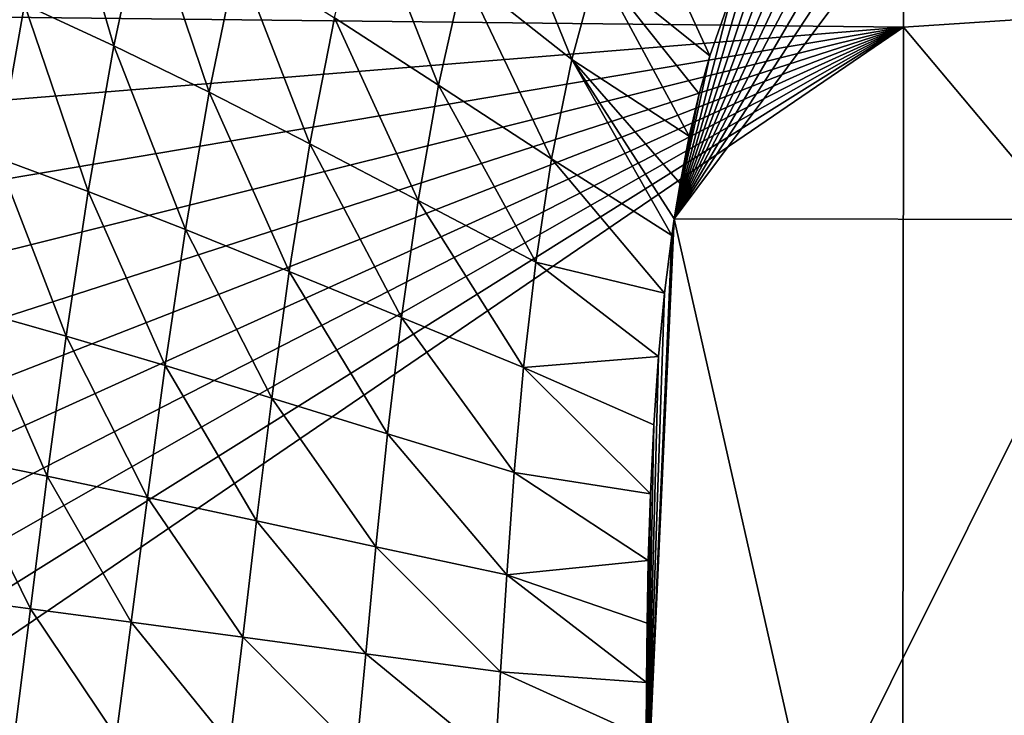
# Model space of a CAD drawing. Header units: metres. Extents: x -59 to 113, y -107 to 107.
# Tile 122 of 192: x -20.45 to -12.81, y 86.27 to 91.66. Entities that reach past the tile are written whole.
import ezdxf

# ---------------------------------------------------------------- set-up
doc = ezdxf.new("R2010")
doc.units = ezdxf.units.M
doc.layers.add('solid_20_382_333_XXX', color=7, linetype='CONTINUOUS')

msp = doc.modelspace()

# ---------------------------------------------------------------- linework, layer by layer
at = {"layer": 'solid_20_382_333_XXX'}
for points in [[(-13.589949, 91.607239, -22.789684), (-13.591281, 103.288071, -22.652533), (-22.691214, 91.705841, -22.899508)], [(-4.687139, 92.191849, -22.700602), (-13.591281, 103.288071, -22.652533), (-13.589949, 91.607239, -22.789684)], [(-12.372282, 94.133446, -58.797436), (-15.368042, 90.118652, -58.961178), (-12.828787, 93.981956, -58.800869)], [(-11.896619, 90.112183, -59.170147), (-15.368042, 90.118652, -58.961178), (-12.372282, 94.133446, -58.797436)], [(-12.828787, 93.981956, -58.800869), (-15.368042, 90.118652, -58.961178), (-13.209572, 93.813072, -58.805241)], [(-13.209572, 93.813072, -58.805241), (-15.368042, 90.118652, -58.961178), (-13.532474, 93.628952, -58.810547)], [(-13.532474, 93.628952, -58.810547), (-15.368042, 90.118652, -58.961178), (-13.815817, 93.42527, -58.816994)], [(-13.815817, 93.42527, -58.816994), (-15.368042, 90.118652, -58.961178), (-14.073133, 93.195099, -58.824844)], [(-14.073133, 93.195099, -58.824844), (-15.368042, 90.118652, -58.961178), (-14.311215, 92.932625, -58.834324)], [(-19.714682, 91.46167, -57.482437), (-20.410187, 91.782394, -56.866421), (-20.154902, 92.962761, -56.841324)], [(-19.475567, 92.582375, -57.455708), (-19.714682, 91.46167, -57.482437), (-20.154902, 92.962761, -56.841324)], [(-14.311215, 92.932625, -58.834324), (-15.368042, 90.118652, -58.961178), (-14.529984, 92.634331, -58.845711)], [(-16.16362, 91.35611, -58.765312), (-17.002491, 92.019539, -58.547394), (-16.765141, 92.840149, -58.517181)], [(-15.966811, 92.085686, -58.735245), (-16.16362, 91.35611, -58.765312), (-16.765141, 92.840149, -58.517181)], [(-15.092628, 91.384384, -58.899693), (-15.966811, 92.085686, -58.735245), (-15.723448, 92.762817, -58.707699)], [(-14.917121, 91.885948, -58.876984), (-15.092628, 91.384384, -58.899693), (-15.723448, 92.762817, -58.707699)], [(-18.975386, 91.10141, -57.960136), (-19.714682, 91.46167, -57.482437), (-19.475567, 92.582375, -57.455708)], [(-18.757915, 92.154671, -57.932087), (-18.975386, 91.10141, -57.960136), (-19.475567, 92.582375, -57.455708)], [(-17.197107, 91.154846, -58.578419), (-18.005009, 91.678986, -58.297165), (-17.776548, 92.627487, -58.266182)], [(-17.002491, 92.019539, -58.547394), (-17.197107, 91.154846, -58.578419), (-17.776548, 92.627487, -58.266182)], [(-14.529984, 92.634331, -58.845711), (-15.368042, 90.118652, -58.961178), (-14.730334, 92.292519, -58.859547)], [(-14.730334, 92.292519, -58.859547), (-15.368042, 90.118652, -58.961178), (-14.917121, 91.885948, -58.876984)], [(-18.195597, 90.701256, -58.32671), (-18.975386, 91.10141, -57.960136), (-18.757915, 92.154671, -57.932087)], [(-18.005009, 91.678986, -58.297165), (-18.195597, 90.701256, -58.32671), (-18.757915, 92.154671, -57.932087)], [(-4.684649, 80.998047, -22.829979), (-4.687139, 92.191849, -22.700602), (-13.589949, 91.607239, -22.789684)], [(-20.410187, 91.782394, -56.866421), (-20.621525, 90.590965, -56.881012), (-21.043348, 92.064262, -56.090237)], [(-15.252305, 90.759026, -58.92942), (-16.16362, 91.35611, -58.765312), (-15.966811, 92.085686, -58.735245)], [(-15.175065, 91.08847, -58.913578), (-15.252305, 90.759026, -58.92942), (-15.966811, 92.085686, -58.735245)], [(-15.092628, 91.384384, -58.899693), (-15.175065, 91.08847, -58.913578), (-15.966811, 92.085686, -58.735245)], [(-16.319902, 90.583855, -58.797848), (-17.197107, 91.154846, -58.578419), (-17.002491, 92.019539, -58.547394)], [(-16.16362, 91.35611, -58.765312), (-16.319902, 90.583855, -58.797848), (-17.002491, 92.019539, -58.547394)], [(-14.917121, 91.885948, -58.876984), (-15.368042, 90.118652, -58.961178), (-15.092628, 91.384384, -58.899693)], [(-19.916019, 90.329826, -57.501217), (-20.621525, 90.590965, -56.881012), (-20.410187, 91.782394, -56.866421)], [(-19.714682, 91.46167, -57.482437), (-19.916019, 90.329826, -57.501217), (-20.410187, 91.782394, -56.866421)], [(-13.589949, 91.607239, -22.789684), (-22.691214, 91.705841, -22.899508), (-22.733513, 90.862541, -22.906191)], [(-17.355762, 90.261032, -58.610268), (-18.195597, 90.701256, -58.32671), (-18.005009, 91.678986, -58.297165)], [(-17.197107, 91.154846, -58.578419), (-17.355762, 90.261032, -58.610268), (-18.005009, 91.678986, -58.297165)], [(-13.589949, 91.607239, -22.789684), (-22.812233, 85.830925, -22.941351), (-22.813183, 85.314667, -22.944649)], [(-13.600514, 79.930473, -22.896107), (-13.589949, 91.607239, -22.789684), (-22.813183, 85.314667, -22.944649)], [(-13.589949, 91.607239, -22.789684), (-22.811094, 86.351784, -22.937981), (-22.812233, 85.830925, -22.941351)], [(-13.589949, 91.607239, -22.789684), (-22.80965, 86.879616, -22.934521), (-22.811094, 86.351784, -22.937981)], [(-13.589949, 91.607239, -22.789684), (-22.807377, 87.429001, -22.930866), (-22.80965, 86.879616, -22.934521)], [(-13.589949, 91.607239, -22.789684), (-22.802816, 88.010811, -22.926918), (-22.807377, 87.429001, -22.930866)], [(-13.589949, 91.607239, -22.789684), (-22.795019, 88.633072, -22.922602), (-22.802816, 88.010811, -22.926918)], [(-13.589949, 91.607239, -22.789684), (-22.782454, 89.313637, -22.917761), (-22.795019, 88.633072, -22.922602)], [(-13.589949, 91.607239, -22.789684), (-22.762669, 90.055038, -22.912323), (-22.782454, 89.313637, -22.917761)], [(-13.589949, 91.607239, -22.789684), (-22.733513, 90.862541, -22.906191), (-22.762669, 90.055038, -22.912323)], [(-4.684649, 80.998047, -22.829979), (-13.589949, 91.607239, -22.789684), (-13.600514, 79.930473, -22.896107)], [(-19.159586, 90.036575, -57.98349), (-19.916019, 90.329826, -57.501217), (-19.714682, 91.46167, -57.482437)], [(-18.975386, 91.10141, -57.960136), (-19.159586, 90.036575, -57.98349), (-19.714682, 91.46167, -57.482437)], [(-15.092628, 91.384384, -58.899693), (-15.368042, 90.118652, -58.961178), (-15.175065, 91.08847, -58.913578)], [(-15.386973, 89.988991, -58.967743), (-16.319902, 90.583855, -58.797848), (-16.16362, 91.35611, -58.765312)], [(-15.368042, 90.118652, -58.961178), (-15.386973, 89.988991, -58.967743), (-16.16362, 91.35611, -58.765312)], [(-15.323138, 90.394012, -58.94738), (-15.368042, 90.118652, -58.961178), (-16.16362, 91.35611, -58.765312)], [(-15.252305, 90.759026, -58.92942), (-15.323138, 90.394012, -58.94738), (-16.16362, 91.35611, -58.765312)], [(-16.442135, 89.78231, -58.832581), (-17.355762, 90.261032, -58.610268), (-17.197107, 91.154846, -58.578419)], [(-16.319902, 90.583855, -58.797848), (-16.442135, 89.78231, -58.832581), (-17.197107, 91.154846, -58.578419)], [(-18.355442, 89.711136, -58.35474), (-19.159586, 90.036575, -57.98349), (-18.975386, 91.10141, -57.960136)], [(-18.195597, 90.701256, -58.32671), (-18.355442, 89.711136, -58.35474), (-18.975386, 91.10141, -57.960136)], [(-15.175065, 91.08847, -58.913578), (-15.368042, 90.118652, -58.961178), (-15.252305, 90.759026, -58.92942)], [(-15.252305, 90.759026, -58.92942), (-15.368042, 90.118652, -58.961178), (-15.323138, 90.394012, -58.94738)], [(-17.485268, 89.353592, -58.642941), (-18.355442, 89.711136, -58.35474), (-18.195597, 90.701256, -58.32671)], [(-17.355762, 90.261032, -58.610268), (-17.485268, 89.353592, -58.642941), (-18.195597, 90.701256, -58.32671)], [(-20.086689, 89.208389, -57.511189), (-20.796087, 89.411034, -56.88406), (-20.621525, 90.590965, -56.881012)], [(-19.916019, 90.329826, -57.501217), (-20.086689, 89.208389, -57.511189), (-20.621525, 90.590965, -56.881012)], [(-15.442867, 89.541466, -58.990704), (-16.442135, 89.78231, -58.832581), (-16.319902, 90.583855, -58.797848)], [(-15.386973, 89.988991, -58.967743), (-15.442867, 89.541466, -58.990704), (-16.319902, 90.583855, -58.797848)], [(-19.317492, 88.980682, -58.001553), (-20.086689, 89.208389, -57.511189), (-19.916019, 90.329826, -57.501217)], [(-19.159586, 90.036575, -57.98349), (-19.317492, 88.980682, -58.001553), (-19.916019, 90.329826, -57.501217)], [(-16.536825, 88.965431, -58.869217), (-17.485268, 89.353592, -58.642941), (-17.355762, 90.261032, -58.610268)], [(-16.442135, 89.78231, -58.832581), (-16.536825, 88.965431, -58.869217), (-17.355762, 90.261032, -58.610268)], [(-15.368042, 90.118652, -58.961178), (-15.588944, 85.322701, -59.223396), (-15.386973, 89.988991, -58.967743)], [(-14.285382, 85.322731, -59.343678), (-15.588944, 85.322701, -59.223396), (-15.368042, 90.118652, -58.961178)], [(-11.896619, 90.112183, -59.170147), (-14.285382, 85.322731, -59.343678), (-15.368042, 90.118652, -58.961178)], [(-11.896619, 90.112183, -59.170147), (-12.804724, 85.322731, -59.420074), (-14.285382, 85.322731, -59.343678)], [(-18.491278, 88.728043, -58.380871), (-19.317492, 88.980682, -58.001553), (-19.159586, 90.036575, -57.98349)], [(-18.355442, 89.711136, -58.35474), (-18.491278, 88.728043, -58.380871), (-19.159586, 90.036575, -57.98349)], [(-15.386973, 89.988991, -58.967743), (-15.588944, 85.322701, -59.223396), (-15.442867, 89.541466, -58.990704)], [(-15.489852, 89.051117, -59.016361), (-16.536825, 88.965431, -58.869217), (-16.442135, 89.78231, -58.832581)], [(-15.442867, 89.541466, -58.990704), (-15.489852, 89.051117, -59.016361), (-16.442135, 89.78231, -58.832581)], [(-17.592049, 88.450737, -58.676025), (-18.491278, 88.728043, -58.380871), (-18.355442, 89.711136, -58.35474)], [(-17.485268, 89.353592, -58.642941), (-17.592049, 88.450737, -58.676025), (-18.355442, 89.711136, -58.35474)], [(-15.442867, 89.541466, -58.990704), (-15.588944, 85.322701, -59.223396), (-15.489852, 89.051117, -59.016361)], [(-20.233633, 88.121407, -57.511581), (-20.94121, 88.267662, -56.874847), (-20.796087, 89.411034, -56.88406)], [(-20.086689, 89.208389, -57.511189), (-20.233633, 88.121407, -57.511581), (-20.796087, 89.411034, -56.88406)], [(-16.61009, 88.150085, -58.907059), (-17.592049, 88.450737, -58.676025), (-17.485268, 89.353592, -58.642941)], [(-16.536825, 88.965431, -58.869217), (-16.61009, 88.150085, -58.907059), (-17.485268, 89.353592, -58.642941)], [(-19.455727, 87.956757, -58.013592), (-20.233633, 88.121407, -57.511581), (-20.086689, 89.208389, -57.511189)], [(-19.317492, 88.980682, -58.001553), (-19.455727, 87.956757, -58.013592), (-20.086689, 89.208389, -57.511189)], [(-15.489852, 89.051117, -59.016361), (-15.526985, 88.520897, -59.044674), (-16.536825, 88.965431, -58.869217)], [(-15.489852, 89.051117, -59.016361), (-15.588944, 85.322701, -59.223396), (-15.526985, 88.520897, -59.044674)], [(-18.609434, 87.773949, -58.404404), (-19.455727, 87.956757, -58.013592), (-19.317492, 88.980682, -58.001553)], [(-18.491278, 88.728043, -58.380871), (-18.609434, 87.773949, -58.404404), (-19.317492, 88.980682, -58.001553)], [(-15.552943, 87.985382, -59.073799), (-16.61009, 88.150085, -58.907059), (-16.536825, 88.965431, -58.869217)], [(-15.526985, 88.520897, -59.044674), (-15.552943, 87.985382, -59.073799), (-16.536825, 88.965431, -58.869217)], [(-17.682148, 87.573372, -58.708702), (-18.609434, 87.773949, -58.404404), (-18.491278, 88.728043, -58.380871)], [(-17.592049, 88.450737, -58.676025), (-17.682148, 87.573372, -58.708702), (-18.491278, 88.728043, -58.380871)], [(-15.526985, 88.520897, -59.044674), (-15.588944, 85.322701, -59.223396), (-15.552943, 87.985382, -59.073799)], [(-16.667654, 87.356071, -58.945007), (-17.682148, 87.573372, -58.708702), (-17.592049, 88.450737, -58.676025)], [(-16.61009, 88.150085, -58.907059), (-16.667654, 87.356071, -58.945007), (-17.592049, 88.450737, -58.676025)], [(-20.363649, 87.093292, -57.501625), (-21.064173, 87.186317, -56.852711), (-20.94121, 88.267662, -56.874847)], [(-20.233633, 88.121407, -57.511581), (-20.363649, 87.093292, -57.501625), (-20.94121, 88.267662, -56.874847)], [(-19.580723, 86.988205, -58.018818), (-20.363649, 87.093292, -57.501625), (-20.233633, 88.121407, -57.511581)], [(-19.455727, 87.956757, -58.013592), (-19.580723, 86.988205, -58.018818), (-20.233633, 88.121407, -57.511581)], [(-15.569364, 87.467155, -59.102421), (-16.667654, 87.356071, -58.945007), (-16.61009, 88.150085, -58.907059)], [(-15.552943, 87.985382, -59.073799), (-15.569364, 87.467155, -59.102421), (-16.61009, 88.150085, -58.907059)], [(-18.716049, 86.871284, -58.424534), (-19.580723, 86.988205, -58.018818), (-19.455727, 87.956757, -58.013592)], [(-18.609434, 87.773949, -58.404404), (-18.716049, 86.871284, -58.424534), (-19.455727, 87.956757, -58.013592)], [(-15.552943, 87.985382, -59.073799), (-15.588944, 85.322701, -59.223396), (-15.569364, 87.467155, -59.102421)], [(-17.761417, 86.742882, -58.740017), (-18.716049, 86.871284, -58.424534), (-18.609434, 87.773949, -58.404404)], [(-17.682148, 87.573372, -58.708702), (-17.761417, 86.742882, -58.740017), (-18.609434, 87.773949, -58.404404)], [(-16.715054, 86.603729, -58.981857), (-17.761417, 86.742882, -58.740017), (-17.682148, 87.573372, -58.708702)], [(-16.667654, 87.356071, -58.945007), (-16.715054, 86.603729, -58.981857), (-17.682148, 87.573372, -58.708702)], [(-15.569364, 87.467155, -59.102421), (-15.578815, 86.980888, -59.129597), (-16.667654, 87.356071, -58.945007)], [(-15.569364, 87.467155, -59.102421), (-15.588944, 85.322701, -59.223396), (-15.578815, 86.980888, -59.129597)], [(-15.583982, 86.521759, -59.155487), (-16.715054, 86.603729, -58.981857), (-16.667654, 87.356071, -58.945007)], [(-15.578815, 86.980888, -59.129597), (-15.583982, 86.521759, -59.155487), (-16.667654, 87.356071, -58.945007)], [(-20.363649, 87.093292, -57.501625), (-20.482349, 86.150978, -57.480537), (-21.064173, 87.186317, -56.852711)], [(-19.697361, 86.101059, -58.015915), (-20.482349, 86.150978, -57.480537), (-20.363649, 87.093292, -57.501625)], [(-19.580723, 86.988205, -58.018818), (-19.697361, 86.101059, -58.015915), (-20.363649, 87.093292, -57.501625)], [(-18.815678, 86.045296, -58.439571), (-19.697361, 86.101059, -58.015915), (-19.580723, 86.988205, -58.018818)], [(-18.716049, 86.871284, -58.424534), (-18.815678, 86.045296, -58.439571), (-19.580723, 86.988205, -58.018818)], [(-15.578815, 86.980888, -59.129597), (-15.588944, 85.322701, -59.223396), (-15.583982, 86.521759, -59.155487)], [(-17.834194, 85.983894, -58.768009), (-18.815678, 86.045296, -58.439571), (-18.716049, 86.871284, -58.424534)], [(-17.761417, 86.742882, -58.740017), (-17.834194, 85.983894, -58.768009), (-18.716049, 86.871284, -58.424534)], [(-16.756329, 85.917236, -59.015583), (-17.834194, 85.983894, -58.768009), (-17.761417, 86.742882, -58.740017)], [(-16.715054, 86.603729, -58.981857), (-16.756329, 85.917236, -59.015583), (-17.761417, 86.742882, -58.740017)], [(-15.586606, 86.090012, -59.179943), (-16.756329, 85.917236, -59.015583), (-16.715054, 86.603729, -58.981857)], [(-15.583982, 86.521759, -59.155487), (-15.586606, 86.090012, -59.179943), (-16.715054, 86.603729, -58.981857)], [(-15.583982, 86.521759, -59.155487), (-15.588944, 85.322701, -59.223396), (-15.587888, 85.68811, -59.202736)], [(-15.587888, 85.68811, -59.202736), (-15.586606, 86.090012, -59.179943), (-15.583982, 86.521759, -59.155487)]]:
    msp.add_3dface(points, dxfattribs=at)

doc.saveas('drawing.dxf')
